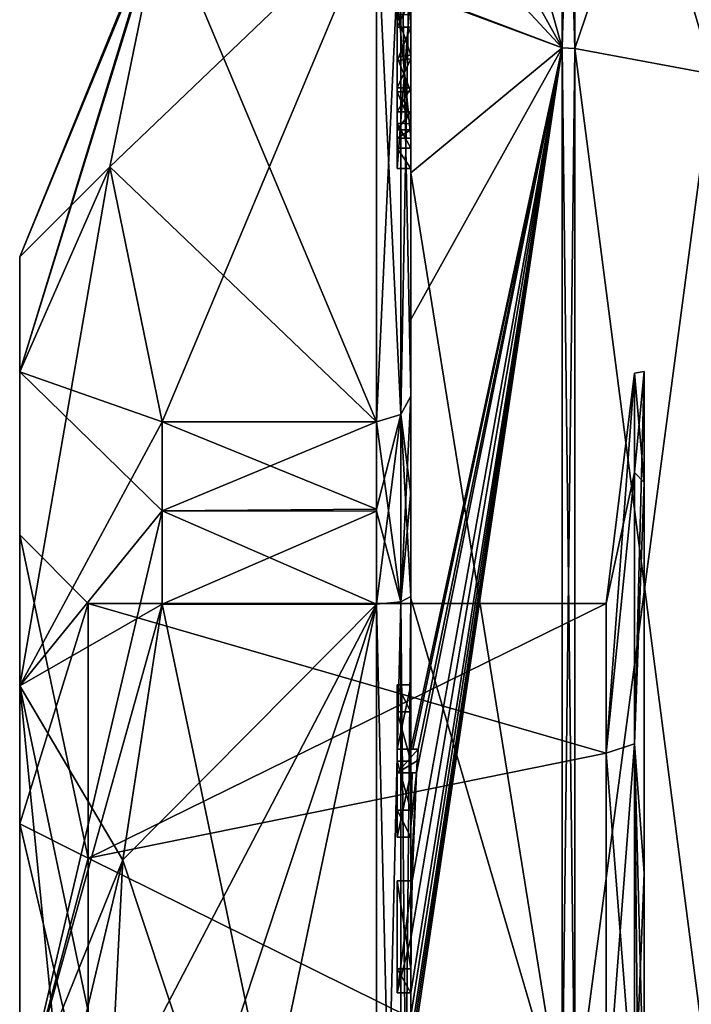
# Model space of a CAD drawing. Extents: x -23 to 700, y -2000 to 0.
# Tile 11 of 196: x -10 to 0, y -1970 to -1956. Entities that reach past the tile are written whole.
import ezdxf

# ---------------------------------------------------------------- set-up
doc = ezdxf.new("R2010")
doc.units = 0
doc.header["$LTSCALE"] = 65.149826
for name, color, linetype in [('1633', 7, 'CONTINUOUS'), ('1634', 7, 'CONTINUOUS'), ('1637', 7, 'CONTINUOUS'), ('1638', 7, 'CONTINUOUS'), ('1639', 7, 'CONTINUOUS'), ('1640', 7, 'CONTINUOUS'), ('1645', 7, 'CONTINUOUS'), ('1646', 7, 'CONTINUOUS'), ('1647', 7, 'CONTINUOUS'), ('1648', 7, 'CONTINUOUS'), ('1649', 7, 'CONTINUOUS'), ('1653', 7, 'CONTINUOUS'), ('1654', 7, 'CONTINUOUS'), ('1656', 7, 'CONTINUOUS'), ('1657', 7, 'CONTINUOUS'), ('1658', 7, 'CONTINUOUS'), ('1659', 7, 'CONTINUOUS'), ('1660', 7, 'CONTINUOUS'), ('1691', 7, 'CONTINUOUS'), ('1697', 7, 'CONTINUOUS'), ('1698', 7, 'CONTINUOUS'), ('1699', 7, 'CONTINUOUS'), ('1700', 7, 'CONTINUOUS'), ('1710', 7, 'CONTINUOUS'), ('1711', 7, 'CONTINUOUS'), ('1712', 7, 'CONTINUOUS'), ('1713', 7, 'CONTINUOUS'), ('1717', 7, 'CONTINUOUS'), ('1718', 7, 'CONTINUOUS'), ('1719', 7, 'CONTINUOUS'), ('1720', 7, 'CONTINUOUS'), ('1721', 7, 'CONTINUOUS'), ('1724', 7, 'CONTINUOUS'), ('1726', 7, 'CONTINUOUS'), ('1727', 7, 'CONTINUOUS'), ('1728', 7, 'CONTINUOUS'), ('1729', 7, 'CONTINUOUS'), ('1730', 7, 'CONTINUOUS'), ('1759', 7, 'CONTINUOUS'), ('1760', 7, 'CONTINUOUS'), ('1761', 7, 'CONTINUOUS'), ('1762', 7, 'CONTINUOUS'), ('1763', 7, 'CONTINUOUS'), ('1764', 7, 'CONTINUOUS'), ('1765', 7, 'CONTINUOUS'), ('1766', 7, 'CONTINUOUS'), ('1767', 7, 'CONTINUOUS'), ('1768', 7, 'CONTINUOUS'), ('1769', 7, 'CONTINUOUS'), ('1815', 7, 'CONTINUOUS'), ('1816', 7, 'CONTINUOUS'), ('1820', 7, 'CONTINUOUS'), ('1822', 7, 'CONTINUOUS')]:
    doc.layers.add(name, color=color, linetype=linetype)

msp = doc.modelspace()

# ---------------------------------------------------------------- linework, layer by layer
at = {"layer": '1633', "linetype": 'CONTINUOUS'}
for points in [[(-10.1, -1963.55, 33), (-10.1, -1967.763, 40.311), (-10.1, -1959.5, 33), (-10.1, -1963.55, 33)], [(-10.1, -1961.175, 26.751), (-10.1, -1963.55, 33), (-10.1, -1959.5, 33), (-10.1, -1961.175, 26.751)], [(-10.1, -1959.5, 33), (-10.1, -1967.763, 40.311), (-10.1, -1961.175, 39.249), (-10.1, -1959.5, 33)], [(-10.1, -1967.764, 25.689), (-10.1, -1963.55, 33), (-10.1, -1961.175, 26.751), (-10.1, -1967.764, 25.689)], [(-10.1, -1965.751, 22.175), (-10.1, -1967.764, 25.689), (-10.1, -1961.175, 26.751), (-10.1, -1965.751, 22.175)], [(-10.1, -1967.763, 40.311), (-10.1, -1971.999, 41.45), (-10.1, -1961.175, 39.249), (-10.1, -1967.763, 40.311)], [(-10.1, -1961.175, 39.249), (-10.1, -1971.999, 41.45), (-10.1, -1978.249, 43.825), (-10.1, -1961.175, 39.249)], [(-10.1, -1965.751, 43.825), (-10.1, -1961.175, 39.249), (-10.1, -1978.249, 43.825), (-10.1, -1965.751, 43.825)], [(-10.1, -1972.001, 24.55), (-10.1, -1967.764, 25.689), (-10.1, -1965.751, 22.175), (-10.1, -1972.001, 24.55)], [(-10.1, -1972.001, 24.55), (-10.1, -1965.751, 22.175), (-10.1, -1982.825, 26.751), (-10.1, -1972.001, 24.55)], [(-10.1, -1965.751, 22.175), (-10.1, -1972, 20.5), (-10.1, -1978.249, 22.175), (-10.1, -1965.751, 22.175)], [(-10.1, -1982.825, 26.751), (-10.1, -1965.751, 22.175), (-10.1, -1978.249, 22.175), (-10.1, -1982.825, 26.751)], [(-10.1, -1972, 45.5), (-10.1, -1965.751, 43.825), (-10.1, -1978.249, 43.825), (-10.1, -1972, 45.5)]]:
    msp.add_3dface(points, dxfattribs=at)
at = {"layer": '1634', "linetype": 'CONTINUOUS'}
for points in [[(-8.023, -1964.56, 17.05), (-4.9, -1979.44, 17.05), (-8.598, -1968.292, 17.05), (-8.023, -1964.56, 17.05)], [(-4.9, -1964.56, 17.05), (-4.9, -1979.44, 17.05), (-8.023, -1964.56, 17.05), (-4.9, -1964.56, 17.05)], [(-8.598, -1968.292, 17.05), (-4.9, -1979.44, 17.05), (-8.786, -1972, 17.05), (-8.598, -1968.292, 17.05)]]:
    msp.add_3dface(points, dxfattribs=at)
at = {"layer": '1637', "linetype": 'CONTINUOUS'}
for points in [[(-8.598, -1975.708, 48.95), (-4.9, -1964.56, 48.95), (-8.786, -1972, 48.95), (-8.598, -1975.708, 48.95)], [(-8.786, -1972, 48.95), (-4.9, -1964.56, 48.95), (-8.598, -1968.29, 48.95), (-8.786, -1972, 48.95)], [(-8.023, -1979.44, 48.95), (-4.9, -1964.56, 48.95), (-8.598, -1975.708, 48.95), (-8.023, -1979.44, 48.95)], [(-8.598, -1968.29, 48.95), (-4.9, -1964.56, 48.95), (-8.023, -1964.56, 48.95), (-8.598, -1968.29, 48.95)], [(-4.9, -1979.44, 48.95), (-4.9, -1964.56, 48.95), (-8.023, -1979.44, 48.95), (-4.9, -1979.44, 48.95)]]:
    msp.add_3dface(points, dxfattribs=at)
at = {"layer": '1638', "linetype": 'CONTINUOUS'}
for points in [[(-8.023, -1961.907, 47.418), (-4.9, -1954.467, 34.532), (-8.786, -1958.187, 40.975), (-8.023, -1961.907, 47.418)], [(-8.786, -1958.187, 40.975), (-4.9, -1954.467, 34.532), (-8.023, -1954.467, 34.532), (-8.786, -1958.187, 40.975)], [(-4.9, -1961.907, 47.418), (-4.9, -1954.467, 34.532), (-8.023, -1961.907, 47.418), (-4.9, -1961.907, 47.418)]]:
    msp.add_3dface(points, dxfattribs=at)
at = {"layer": '1639', "linetype": 'CONTINUOUS'}
for points in [[(-8.023, -1954.467, 31.468), (-4.9, -1961.907, 18.582), (-8.786, -1958.187, 25.025), (-8.023, -1954.467, 31.468)], [(-4.9, -1954.467, 31.468), (-4.9, -1961.907, 18.582), (-8.023, -1954.467, 31.468), (-4.9, -1954.467, 31.468)], [(-8.786, -1958.187, 25.025), (-4.9, -1961.907, 18.582), (-8.023, -1961.907, 18.582), (-8.786, -1958.187, 25.025)]]:
    msp.add_3dface(points, dxfattribs=at)
at = {"layer": '1640', "linetype": 'CONTINUOUS'}
for points in [[(-4.4, -1957.915, 41.604), (-4.4, -1957.561, 41.194), (-4.4, -1953.979, 34.686), (-4.4, -1957.915, 41.604)], [(-4.4, -1961.529, 47.764), (-4.4, -1957.915, 41.604), (-4.4, -1953.979, 34.686), (-4.4, -1961.529, 47.764)], [(-4.4, -1954.08, 25.31), (-4.4, -1958.278, 19.145), (-4.4, -1953.979, 31.314), (-4.4, -1954.08, 25.31)], [(-4.4, -1953.979, 31.314), (-4.4, -1958.278, 19.145), (-4.4, -1961.529, 18.236), (-4.4, -1953.979, 31.314)], [(-4.4, -1956.563, 40.993), (-4.4, -1955.966, 41.23), (-4.4, -1953.979, 34.686), (-4.4, -1956.563, 40.993)], [(-4.4, -1957.095, 40.988), (-4.4, -1956.563, 40.993), (-4.4, -1953.979, 34.686), (-4.4, -1957.095, 40.988)], [(-4.4, -1957.561, 41.194), (-4.4, -1957.095, 40.988), (-4.4, -1953.979, 34.686), (-4.4, -1957.561, 41.194)], [(-4.4, -1955.635, 43.603), (-4.4, -1958.211, 42.116), (-4.4, -1960.414, 48.685), (-4.4, -1955.635, 43.603)], [(-4.4, -1957.773, 41.966), (-4.4, -1955.701, 43.162), (-4.4, -1957.65, 41.752), (-4.4, -1957.773, 41.966)], [(-4.4, -1957.65, 41.752), (-4.4, -1955.701, 43.162), (-4.4, -1957.385, 41.46), (-4.4, -1957.65, 41.752)], [(-4.4, -1957.385, 41.46), (-4.4, -1955.701, 43.162), (-4.4, -1957.035, 41.329), (-4.4, -1957.385, 41.46)], [(-4.4, -1957.035, 41.329), (-4.4, -1955.701, 43.162), (-4.4, -1956.616, 41.356), (-4.4, -1957.035, 41.329)], [(-4.4, -1956.616, 41.356), (-4.4, -1955.701, 43.162), (-4.4, -1956.151, 41.55), (-4.4, -1956.616, 41.356)], [(-4.4, -1956.151, 41.55), (-4.4, -1955.701, 43.162), (-4.4, -1955.747, 41.855), (-4.4, -1956.151, 41.55)], [(-4.4, -1958.211, 42.116), (-4.4, -1957.915, 41.604), (-4.4, -1961.529, 47.764), (-4.4, -1958.211, 42.116)], [(-4.4, -1960.414, 48.685), (-4.4, -1958.211, 42.116), (-4.4, -1961.529, 47.764), (-4.4, -1960.414, 48.685)], [(-4.4, -1958.278, 19.145), (-4.4, -1964.48, 15.008), (-4.4, -1961.529, 18.236), (-4.4, -1958.278, 19.145)], [(-4.4, -1966.674, 51.759), (-4.4, -1960.414, 48.685), (-4.4, -1966.674, 51.216), (-4.4, -1966.674, 51.759)], [(-4.4, -1966.674, 51.216), (-4.4, -1960.414, 48.685), (-4.4, -1964.45, 49.45), (-4.4, -1966.674, 51.216)], [(-4.4, -1964.45, 49.45), (-4.4, -1960.414, 48.685), (-4.4, -1962.961, 48.681), (-4.4, -1964.45, 49.45)], [(-4.4, -1962.961, 48.681), (-4.4, -1960.414, 48.685), (-4.4, -1961.529, 47.764), (-4.4, -1962.961, 48.681)], [(-4.4, -1961.529, 18.236), (-4.4, -1964.48, 15.008), (-4.4, -1962.921, 17.342), (-4.4, -1961.529, 18.236)], [(-4.4, -1962.921, 17.342), (-4.4, -1964.48, 15.008), (-4.4, -1964.45, 16.55), (-4.4, -1962.921, 17.342)], [(-4.4, -1965.736, 49.5), (-4.4, -1966.674, 51.216), (-4.4, -1964.45, 49.45), (-4.4, -1965.736, 49.5)], [(-4.4, -1979.55, 49.45), (-4.4, -1965.736, 49.5), (-4.4, -1964.45, 49.45), (-4.4, -1979.55, 49.45)], [(-4.4, -1970.85, 16.5), (-4.4, -1973.051, 16.5), (-4.4, -1964.45, 16.55), (-4.4, -1970.85, 16.5)], [(-4.4, -1964.45, 16.55), (-4.4, -1973.051, 16.5), (-4.4, -1979.55, 16.55), (-4.4, -1964.45, 16.55)], [(-4.4, -1970.85, 16.217), (-4.4, -1970.85, 16.5), (-4.4, -1964.45, 16.55), (-4.4, -1970.85, 16.217)], [(-4.4, -1964.48, 15.008), (-4.4, -1970.85, 16.217), (-4.4, -1964.45, 16.55), (-4.4, -1964.48, 15.008)], [(-4.4, -1971.779, 13.501), (-4.4, -1970.85, 16.217), (-4.4, -1964.48, 15.008), (-4.4, -1971.779, 13.501)], [(-4.4, -1966.13, 49.5), (-4.4, -1965.736, 49.5), (-4.4, -1979.55, 49.45), (-4.4, -1966.13, 49.5)], [(-4.4, -1966.848, 50.85), (-4.4, -1966.13, 49.5), (-4.4, -1967.565, 49.5), (-4.4, -1966.848, 50.85)], [(-4.4, -1967.565, 49.5), (-4.4, -1966.13, 49.5), (-4.4, -1979.55, 49.45), (-4.4, -1967.565, 49.5)], [(-4.4, -1967.021, 51.216), (-4.4, -1967.958, 49.5), (-4.4, -1967.021, 51.854), (-4.4, -1967.021, 51.216)], [(-4.4, -1967.021, 51.854), (-4.4, -1967.958, 49.5), (-4.4, -1967.804, 52.043), (-4.4, -1967.021, 51.854)], [(-4.4, -1967.958, 49.5), (-4.4, -1967.565, 49.5), (-4.4, -1979.55, 49.45), (-4.4, -1967.958, 49.5)], [(-4.4, -1967.804, 52.043), (-4.4, -1967.958, 49.5), (-4.4, -1968.587, 52.196), (-4.4, -1967.804, 52.043)], [(-4.4, -1968.587, 52.196), (-4.4, -1967.958, 49.5), (-4.4, -1969.878, 49.5), (-4.4, -1968.587, 52.196)], [(-4.4, -1969.878, 49.5), (-4.4, -1967.958, 49.5), (-4.4, -1979.55, 49.45), (-4.4, -1969.878, 49.5)], [(-4.4, -1969.878, 52.196), (-4.4, -1968.587, 52.196), (-4.4, -1969.878, 49.5), (-4.4, -1969.878, 52.196)], [(-4.4, -1970.227, 49.5), (-4.4, -1969.878, 49.5), (-4.4, -1979.55, 49.45), (-4.4, -1970.227, 49.5)], [(-4.4, -1970.227, 52.419), (-4.4, -1970.227, 49.5), (-4.4, -1971.864, 49.5), (-4.4, -1970.227, 52.419)], [(-4.4, -1971.864, 49.5), (-4.4, -1970.227, 49.5), (-4.4, -1979.55, 49.45), (-4.4, -1971.864, 49.5)], [(-4.4, -1970.56, 52.447), (-4.4, -1970.227, 52.419), (-4.4, -1971.864, 49.5), (-4.4, -1970.56, 52.447)]]:
    msp.add_3dface(points, dxfattribs=at)
at = {"layer": '1645', "linetype": 'CONTINUOUS'}
for points in [[(-2.195, -1950.017, 33), (-2.195, -1956.456, 17.456), (-3.769, -1950.84, 33), (-2.195, -1950.017, 33)], [(-2.195, -1956.456, 17.456), (-4.4, -1952.5, 33), (-3.769, -1950.84, 33), (-2.195, -1956.456, 17.456)], [(-4.4, -1954.08, 25.31), (-4.4, -1952.5, 33), (-2.195, -1956.456, 17.456), (-4.4, -1954.08, 25.31)], [(-4.4, -1958.278, 19.145), (-4.4, -1954.08, 25.31), (-2.195, -1956.456, 17.456), (-4.4, -1958.278, 19.145)], [(-2.195, -1972, 11.017), (-4.4, -1958.278, 19.145), (-2.195, -1956.456, 17.456), (-2.195, -1972, 11.017)], [(-4.4, -1964.48, 15.008), (-4.4, -1958.278, 19.145), (-2.195, -1972, 11.017), (-4.4, -1964.48, 15.008)], [(-4.4, -1971.779, 13.501), (-4.4, -1964.48, 15.008), (-2.195, -1972, 11.017), (-4.4, -1971.779, 13.501)]]:
    msp.add_3dface(points, dxfattribs=at)
at = {"layer": '1646', "linetype": 'CONTINUOUS'}
for points in [[(-2.195, -1956.456, 48.544), (-2.195, -1950.017, 33), (-4.4, -1955.613, 43.616), (-2.195, -1956.456, 48.544)], [(-4.4, -1955.624, 43.61), (-2.195, -1956.456, 48.544), (-4.4, -1955.613, 43.616), (-4.4, -1955.624, 43.61)], [(-4.4, -1955.635, 43.603), (-2.195, -1956.456, 48.544), (-4.4, -1955.624, 43.61), (-4.4, -1955.635, 43.603)], [(-4.4, -1955.635, 43.603), (-4.4, -1960.414, 48.685), (-2.195, -1956.456, 48.544), (-4.4, -1955.635, 43.603)], [(-4.4, -1960.414, 48.685), (-4.4, -1966.674, 51.759), (-2.195, -1956.456, 48.544), (-4.4, -1960.414, 48.685)], [(-2.195, -1956.456, 48.544), (-4.4, -1966.674, 51.759), (-4.374, -1966.674, 52.134), (-2.195, -1956.456, 48.544)], [(-2.195, -1956.456, 48.544), (-4.4, -1970.56, 52.447), (-4.4, -1970.884, 52.5), (-2.195, -1956.456, 48.544)], [(-4.4, -1970.56, 52.447), (-2.195, -1956.456, 48.544), (-4.399, -1970.227, 52.5), (-4.4, -1970.56, 52.447)], [(-2.195, -1972, 54.983), (-2.195, -1956.456, 48.544), (-4.4, -1971.249, 52.5), (-2.195, -1972, 54.983)], [(-4.4, -1971.249, 52.5), (-2.195, -1956.456, 48.544), (-4.4, -1971.067, 52.5), (-4.4, -1971.249, 52.5)], [(-4.4, -1971.067, 52.5), (-2.195, -1956.456, 48.544), (-4.4, -1970.884, 52.5), (-4.4, -1971.067, 52.5)], [(-4.399, -1970.227, 52.5), (-2.195, -1956.456, 48.544), (-4.394, -1969.404, 52.5), (-4.399, -1970.227, 52.5)], [(-4.394, -1969.404, 52.5), (-2.195, -1956.456, 48.544), (-4.383, -1968.594, 52.5), (-4.394, -1969.404, 52.5)], [(-4.383, -1968.594, 52.5), (-2.195, -1956.456, 48.544), (-4.32, -1967.021, 52.5), (-4.383, -1968.594, 52.5)], [(-4.296, -1966.674, 52.5), (-2.195, -1956.456, 48.544), (-4.374, -1966.674, 52.134), (-4.296, -1966.674, 52.5)], [(-4.32, -1967.021, 52.5), (-2.195, -1956.456, 48.544), (-4.296, -1966.674, 52.5), (-4.32, -1967.021, 52.5)], [(-4.309, -1966.846, 52.5), (-4.32, -1967.021, 52.5), (-4.296, -1966.674, 52.5), (-4.309, -1966.846, 52.5)], [(-4.4, -1967.021, 51.854), (-4.4, -1967.804, 52.043), (-4.38, -1967.021, 52.18), (-4.4, -1967.021, 51.854)], [(-4.4, -1967.804, 52.043), (-4.4, -1968.587, 52.196), (-4.32, -1967.021, 52.5), (-4.4, -1967.804, 52.043)], [(-4.38, -1967.021, 52.18), (-4.4, -1967.804, 52.043), (-4.32, -1967.021, 52.5), (-4.38, -1967.021, 52.18)], [(-4.4, -1968.587, 52.196), (-4.396, -1968.594, 52.349), (-4.32, -1967.021, 52.5), (-4.4, -1968.587, 52.196)], [(-4.396, -1968.594, 52.349), (-4.383, -1968.594, 52.5), (-4.32, -1967.021, 52.5), (-4.396, -1968.594, 52.349)], [(-4.4, -1970.227, 52.419), (-4.4, -1970.56, 52.447), (-4.4, -1970.227, 52.46), (-4.4, -1970.227, 52.419)], [(-4.4, -1970.227, 52.46), (-4.4, -1970.56, 52.447), (-4.399, -1970.227, 52.5), (-4.4, -1970.227, 52.46)]]:
    msp.add_3dface(points, dxfattribs=at)
at = {"layer": '1647', "linetype": 'CONTINUOUS'}
for points in [[(-2.009, -1956.465, 48.535), (0, -1950.556, 33), (-2.009, -1950.03, 33), (-2.009, -1956.465, 48.535)], [(0, -1956.837, 48.164), (0, -1950.556, 33), (-2.009, -1956.465, 48.535), (0, -1956.837, 48.164)], [(-2.009, -1972, 54.97), (0, -1956.837, 48.164), (-2.009, -1956.465, 48.535), (-2.009, -1972, 54.97)], [(0, -1972, 54.444), (0, -1956.837, 48.164), (-2.009, -1972, 54.97), (0, -1972, 54.444)]]:
    msp.add_3dface(points, dxfattribs=at)
at = {"layer": '1648', "linetype": 'CONTINUOUS'}
for points in [[(0, -1950.556, 33), (0, -1956.837, 17.836), (-2.009, -1950.03, 33), (0, -1950.556, 33)], [(-2.009, -1950.03, 33), (0, -1956.837, 17.836), (-2.009, -1956.465, 17.465), (-2.009, -1950.03, 33)], [(0, -1956.837, 17.836), (0, -1972, 11.556), (-2.009, -1956.465, 17.465), (0, -1956.837, 17.836)], [(-2.009, -1956.465, 17.465), (0, -1972, 11.556), (-2.009, -1972, 11.03), (-2.009, -1956.465, 17.465)]]:
    msp.add_3dface(points, dxfattribs=at)
at = {"layer": '1649', "linetype": 'CONTINUOUS'}
for points in [[(-1.556, -1964.55, 33), (-1.556, -1966.732, 27.732), (-1.144, -1961.195, 33), (-1.556, -1964.55, 33)], [(-1.144, -1962.643, 38.402), (-1.556, -1964.55, 33), (-1.144, -1961.195, 33), (-1.144, -1962.643, 38.402)], [(-1.144, -1961.195, 33), (-1.556, -1966.732, 27.732), (-1.144, -1962.643, 27.598), (-1.144, -1961.195, 33)], [(-1.556, -1966.732, 38.268), (-1.556, -1964.55, 33), (-1.144, -1962.643, 38.402), (-1.556, -1966.732, 38.268)], [(-1.144, -1962.643, 27.598), (-1.556, -1966.732, 27.732), (-1.144, -1966.598, 23.643), (-1.144, -1962.643, 27.598)], [(-1.144, -1966.598, 42.357), (-1.556, -1966.732, 38.268), (-1.144, -1962.643, 38.402), (-1.144, -1966.598, 42.357)], [(-1.556, -1966.732, 27.732), (-1.556, -1972, 25.55), (-1.144, -1966.598, 23.643), (-1.556, -1966.732, 27.732)], [(-1.556, -1972, 25.55), (-1.144, -1972, 22.195), (-1.144, -1966.598, 23.643), (-1.556, -1972, 25.55)], [(-1.144, -1972, 43.805), (-1.556, -1966.732, 38.268), (-1.144, -1966.598, 42.357), (-1.144, -1972, 43.805)], [(-1.556, -1972, 40.45), (-1.556, -1966.732, 38.268), (-1.144, -1972, 43.805), (-1.556, -1972, 40.45)]]:
    msp.add_3dface(points, dxfattribs=at)
at = {"layer": '1653', "linetype": 'CONTINUOUS'}
for points in [[(-2.009, -1956.465, 17.465), (-2.195, -1950.017, 33), (-2.102, -1950.015, 33), (-2.009, -1956.465, 17.465)], [(-2.195, -1956.456, 17.456), (-2.195, -1950.017, 33), (-2.009, -1956.465, 17.465), (-2.195, -1956.456, 17.456)], [(-2.009, -1950.03, 33), (-2.009, -1956.465, 17.465), (-2.102, -1950.015, 33), (-2.009, -1950.03, 33)], [(-2.195, -1972, 11.017), (-2.195, -1956.456, 17.456), (-2.009, -1972, 11.03), (-2.195, -1972, 11.017)], [(-2.195, -1956.456, 17.456), (-2.009, -1956.465, 17.465), (-2.009, -1972, 11.03), (-2.195, -1956.456, 17.456)]]:
    msp.add_3dface(points, dxfattribs=at)
at = {"layer": '1654', "linetype": 'CONTINUOUS'}
for points in [[(-2.195, -1950.017, 33), (-2.195, -1956.456, 48.544), (-2.102, -1950.015, 33), (-2.195, -1950.017, 33)], [(-2.195, -1956.456, 48.544), (-2.009, -1950.03, 33), (-2.102, -1950.015, 33), (-2.195, -1956.456, 48.544)], [(-2.195, -1956.456, 48.544), (-2.009, -1956.465, 48.535), (-2.009, -1950.03, 33), (-2.195, -1956.456, 48.544)], [(-2.195, -1956.456, 48.544), (-2.195, -1972, 54.983), (-2.009, -1956.465, 48.535), (-2.195, -1956.456, 48.544)], [(-2.195, -1972, 54.983), (-2.009, -1972, 54.97), (-2.009, -1956.465, 48.535), (-2.195, -1972, 54.983)]]:
    msp.add_3dface(points, dxfattribs=at)
at = {"layer": '1656', "linetype": 'CONTINUOUS'}
for points in [[(-10.1, -1959.5, 33), (-10.1, -1961.175, 39.249), (-8.023, -1954.4, 33), (-10.1, -1959.5, 33)], [(-8.023, -1954.467, 31.468), (-10.1, -1959.5, 33), (-8.023, -1954.4, 33), (-8.023, -1954.467, 31.468)], [(-10.1, -1961.175, 39.249), (-8.023, -1954.467, 34.532), (-8.023, -1954.4, 33), (-10.1, -1961.175, 39.249)], [(-10.1, -1959.5, 33), (-8.023, -1954.467, 31.468), (-8.786, -1958.187, 25.025), (-10.1, -1959.5, 33)], [(-10.1, -1961.175, 39.249), (-8.786, -1958.187, 40.975), (-8.023, -1954.467, 34.532), (-10.1, -1961.175, 39.249)], [(-10.1, -1961.175, 26.751), (-10.1, -1959.5, 33), (-8.786, -1958.187, 25.025), (-10.1, -1961.175, 26.751)], [(-10.1, -1961.175, 26.751), (-8.786, -1958.187, 25.025), (-8.023, -1961.907, 18.582), (-10.1, -1961.175, 26.751)], [(-10.1, -1961.175, 39.249), (-10.1, -1965.751, 43.825), (-8.786, -1958.187, 40.975), (-10.1, -1961.175, 39.249)], [(-10.1, -1965.751, 43.825), (-8.023, -1961.907, 47.418), (-8.786, -1958.187, 40.975), (-10.1, -1965.751, 43.825)], [(-10.1, -1965.751, 22.175), (-10.1, -1961.175, 26.751), (-8.023, -1963.2, 17.758), (-10.1, -1965.751, 22.175)], [(-10.1, -1961.175, 26.751), (-8.023, -1961.907, 18.582), (-8.023, -1963.2, 17.758), (-10.1, -1961.175, 26.751)], [(-8.023, -1961.907, 47.418), (-10.1, -1965.751, 43.825), (-8.023, -1963.2, 48.242), (-8.023, -1961.907, 47.418)], [(-8.023, -1964.56, 17.05), (-10.1, -1965.751, 22.175), (-8.023, -1963.2, 17.758), (-8.023, -1964.56, 17.05)], [(-10.1, -1965.751, 43.825), (-10.1, -1972, 45.5), (-8.023, -1963.2, 48.242), (-10.1, -1965.751, 43.825)], [(-10.1, -1972, 45.5), (-8.023, -1964.56, 48.95), (-8.023, -1963.2, 48.242), (-10.1, -1972, 45.5)], [(-10.1, -1965.751, 22.175), (-8.023, -1964.56, 17.05), (-8.598, -1968.292, 17.05), (-10.1, -1965.751, 22.175)], [(-10.1, -1972, 45.5), (-8.598, -1968.29, 48.95), (-8.023, -1964.56, 48.95), (-10.1, -1972, 45.5)], [(-10.1, -1972, 20.5), (-10.1, -1965.751, 22.175), (-9.483, -1972, 18.76), (-10.1, -1972, 20.5)], [(-10.1, -1965.751, 22.175), (-8.598, -1968.292, 17.05), (-8.786, -1972, 17.05), (-10.1, -1965.751, 22.175)], [(-10.1, -1965.751, 22.175), (-8.786, -1972, 17.05), (-9.483, -1972, 18.76), (-10.1, -1965.751, 22.175)], [(-8.598, -1968.29, 48.95), (-10.1, -1972, 45.5), (-9.483, -1972, 47.24), (-8.598, -1968.29, 48.95)], [(-8.786, -1972, 48.95), (-8.598, -1968.29, 48.95), (-9.483, -1972, 47.24), (-8.786, -1972, 48.95)]]:
    msp.add_3dface(points, dxfattribs=at)
at = {"layer": '1657', "linetype": 'CONTINUOUS'}
for points in [[(-9.1, -1964.55, 33), (-9.1, -1968.266, 26.553), (-1.556, -1964.55, 33), (-9.1, -1964.55, 33)], [(-1.556, -1964.55, 33), (-9.1, -1968.266, 26.553), (-1.556, -1966.732, 27.732), (-1.556, -1964.55, 33)], [(-9.1, -1968.266, 26.553), (-1.556, -1972, 25.55), (-1.556, -1966.732, 27.732), (-9.1, -1968.266, 26.553)], [(-9.1, -1972.001, 25.55), (-1.556, -1972, 25.55), (-9.1, -1968.266, 26.553), (-9.1, -1972.001, 25.55)]]:
    msp.add_3dface(points, dxfattribs=at)
at = {"layer": '1658', "linetype": 'CONTINUOUS'}
for points in [[(-9.1, -1964.55, 33), (-1.556, -1964.55, 33), (-1.556, -1966.732, 38.268), (-9.1, -1964.55, 33)], [(-9.1, -1968.265, 39.446), (-9.1, -1964.55, 33), (-1.556, -1966.732, 38.268), (-9.1, -1968.265, 39.446)], [(-1.556, -1972, 40.45), (-9.1, -1968.265, 39.446), (-1.556, -1966.732, 38.268), (-1.556, -1972, 40.45)], [(-9.1, -1971.999, 40.45), (-9.1, -1968.265, 39.446), (-1.556, -1972, 40.45), (-9.1, -1971.999, 40.45)]]:
    msp.add_3dface(points, dxfattribs=at)
at = {"layer": '1659', "linetype": 'CONTINUOUS'}
for points in [[(-10.1, -1963.55, 33), (-10.1, -1967.764, 25.689), (-9.1, -1964.55, 33), (-10.1, -1963.55, 33)], [(-10.1, -1967.764, 25.689), (-9.1, -1968.266, 26.553), (-9.1, -1964.55, 33), (-10.1, -1967.764, 25.689)], [(-10.1, -1967.764, 25.689), (-10.1, -1972.001, 24.55), (-9.1, -1968.266, 26.553), (-10.1, -1967.764, 25.689)], [(-10.1, -1972.001, 24.55), (-9.1, -1972.001, 25.55), (-9.1, -1968.266, 26.553), (-10.1, -1972.001, 24.55)]]:
    msp.add_3dface(points, dxfattribs=at)
at = {"layer": '1660', "linetype": 'CONTINUOUS'}
for points in [[(-10.1, -1967.763, 40.311), (-10.1, -1963.55, 33), (-9.1, -1968.265, 39.446), (-10.1, -1967.763, 40.311)], [(-10.1, -1963.55, 33), (-9.1, -1964.55, 33), (-9.1, -1968.265, 39.446), (-10.1, -1963.55, 33)], [(-10.1, -1971.999, 41.45), (-10.1, -1967.763, 40.311), (-9.1, -1971.999, 40.45), (-10.1, -1971.999, 41.45)], [(-10.1, -1967.763, 40.311), (-9.1, -1968.265, 39.446), (-9.1, -1971.999, 40.45), (-10.1, -1967.763, 40.311)]]:
    msp.add_3dface(points, dxfattribs=at)
at = {"layer": '1691', "linetype": 'CONTINUOUS'}
for points in [[(-4.6, -1965.736, 49.5), (-4.6, -1966.13, 49.5), (-4.6, -1966.674, 51.216), (-4.6, -1965.736, 49.5)], [(-4.6, -1966.674, 51.216), (-4.6, -1966.13, 49.5), (-4.6, -1966.848, 50.85), (-4.6, -1966.674, 51.216)], [(-4.6, -1966.674, 52.5), (-4.6, -1966.674, 51.216), (-4.6, -1966.848, 50.85), (-4.6, -1966.674, 52.5)], [(-4.6, -1967.021, 52.5), (-4.6, -1966.674, 52.5), (-4.6, -1967.021, 51.216), (-4.6, -1967.021, 52.5)], [(-4.6, -1967.021, 51.216), (-4.6, -1966.674, 52.5), (-4.6, -1966.848, 50.85), (-4.6, -1967.021, 51.216)], [(-4.6, -1967.565, 49.5), (-4.6, -1967.021, 51.216), (-4.6, -1966.848, 50.85), (-4.6, -1967.565, 49.5)], [(-4.6, -1967.958, 49.5), (-4.6, -1967.021, 51.216), (-4.6, -1967.565, 49.5), (-4.6, -1967.958, 49.5)], [(-4.6, -1968.594, 52.5), (-4.6, -1968.594, 52.196), (-4.6, -1969.878, 52.196), (-4.6, -1968.594, 52.5)], [(-4.6, -1970.227, 52.5), (-4.6, -1968.594, 52.5), (-4.6, -1969.878, 52.196), (-4.6, -1970.227, 52.5)], [(-4.6, -1970.227, 49.5), (-4.6, -1970.227, 52.5), (-4.6, -1969.878, 52.196), (-4.6, -1970.227, 49.5)], [(-4.6, -1969.878, 49.5), (-4.6, -1970.227, 49.5), (-4.6, -1969.878, 52.196), (-4.6, -1969.878, 49.5)]]:
    msp.add_3dface(points, dxfattribs=at)
at = {"layer": '1697', "linetype": 'CONTINUOUS'}
for points in [[(-4.4, -1968.587, 52.196), (-4.4, -1969.878, 52.196), (-4.6, -1968.594, 52.196), (-4.4, -1968.587, 52.196)], [(-4.6, -1968.594, 52.196), (-4.4, -1969.878, 52.196), (-4.6, -1969.878, 52.196), (-4.6, -1968.594, 52.196)]]:
    msp.add_3dface(points, dxfattribs=at)
at = {"layer": '1698', "linetype": 'CONTINUOUS'}
for points in [[(-4.396, -1968.594, 52.349), (-4.4, -1968.587, 52.196), (-4.6, -1968.594, 52.5), (-4.396, -1968.594, 52.349)], [(-4.4, -1968.587, 52.196), (-4.6, -1968.594, 52.196), (-4.6, -1968.594, 52.5), (-4.4, -1968.587, 52.196)], [(-4.383, -1968.594, 52.5), (-4.396, -1968.594, 52.349), (-4.6, -1968.594, 52.5), (-4.383, -1968.594, 52.5)]]:
    msp.add_3dface(points, dxfattribs=at)
at = {"layer": '1699', "linetype": 'CONTINUOUS'}
for points in [[(-4.4, -1966.13, 49.5), (-4.4, -1966.848, 50.85), (-4.6, -1966.13, 49.5), (-4.4, -1966.13, 49.5)], [(-4.6, -1966.13, 49.5), (-4.4, -1966.848, 50.85), (-4.6, -1966.848, 50.85), (-4.6, -1966.13, 49.5)]]:
    msp.add_3dface(points, dxfattribs=at)
at = {"layer": '1700', "linetype": 'CONTINUOUS'}
for points in [[(-4.4, -1965.736, 49.5), (-4.4, -1966.13, 49.5), (-4.6, -1965.736, 49.5), (-4.4, -1965.736, 49.5)], [(-4.4, -1966.13, 49.5), (-4.6, -1966.13, 49.5), (-4.6, -1965.736, 49.5), (-4.4, -1966.13, 49.5)]]:
    msp.add_3dface(points, dxfattribs=at)
at = {"layer": '1710', "linetype": 'CONTINUOUS'}
for points in [[(-4.6, -1958.211, 42.116), (-4.6, -1955.613, 43.616), (-4.6, -1957.773, 41.966), (-4.6, -1958.211, 42.116)], [(-4.6, -1955.613, 43.616), (-4.6, -1955.701, 43.162), (-4.6, -1957.773, 41.966), (-4.6, -1955.613, 43.616)], [(-4.6, -1955.724, 41.879), (-4.6, -1955.966, 41.23), (-4.6, -1956.151, 41.55), (-4.6, -1955.724, 41.879)], [(-4.6, -1955.966, 41.23), (-4.6, -1956.59, 40.986), (-4.6, -1956.151, 41.55), (-4.6, -1955.966, 41.23)], [(-4.6, -1956.151, 41.55), (-4.6, -1956.59, 40.986), (-4.6, -1956.646, 41.348), (-4.6, -1956.151, 41.55)], [(-4.6, -1956.646, 41.348), (-4.6, -1956.59, 40.986), (-4.6, -1957.035, 41.329), (-4.6, -1956.646, 41.348)], [(-4.6, -1956.59, 40.986), (-4.6, -1957.095, 40.988), (-4.6, -1957.035, 41.329), (-4.6, -1956.59, 40.986)], [(-4.6, -1957.035, 41.329), (-4.6, -1957.095, 40.988), (-4.6, -1957.386, 41.46), (-4.6, -1957.035, 41.329)], [(-4.6, -1957.095, 40.988), (-4.6, -1957.553, 41.187), (-4.6, -1957.386, 41.46), (-4.6, -1957.095, 40.988)], [(-4.6, -1957.386, 41.46), (-4.6, -1957.553, 41.187), (-4.6, -1957.65, 41.752), (-4.6, -1957.386, 41.46)], [(-4.6, -1957.553, 41.187), (-4.6, -1957.915, 41.604), (-4.6, -1957.773, 41.966), (-4.6, -1957.553, 41.187)], [(-4.6, -1957.65, 41.752), (-4.6, -1957.553, 41.187), (-4.6, -1957.773, 41.966), (-4.6, -1957.65, 41.752)], [(-4.6, -1957.915, 41.604), (-4.6, -1958.211, 42.116), (-4.6, -1957.773, 41.966), (-4.6, -1957.915, 41.604)]]:
    msp.add_3dface(points, dxfattribs=at)
at = {"layer": '1711', "linetype": 'CONTINUOUS'}
for points in [[(-4.4, -1957.915, 41.604), (-4.4, -1958.211, 42.116), (-4.6, -1957.915, 41.604), (-4.4, -1957.915, 41.604)], [(-4.4, -1958.211, 42.116), (-4.6, -1958.211, 42.116), (-4.6, -1957.915, 41.604), (-4.4, -1958.211, 42.116)]]:
    msp.add_3dface(points, dxfattribs=at)
at = {"layer": '1712', "linetype": 'CONTINUOUS'}
for points in [[(-4.4, -1957.095, 40.988), (-4.4, -1957.561, 41.194), (-4.6, -1957.095, 40.988), (-4.4, -1957.095, 40.988)], [(-4.4, -1957.561, 41.194), (-4.6, -1957.553, 41.187), (-4.6, -1957.095, 40.988), (-4.4, -1957.561, 41.194)], [(-4.4, -1957.561, 41.194), (-4.4, -1957.915, 41.604), (-4.6, -1957.553, 41.187), (-4.4, -1957.561, 41.194)], [(-4.4, -1957.915, 41.604), (-4.6, -1957.915, 41.604), (-4.6, -1957.553, 41.187), (-4.4, -1957.915, 41.604)]]:
    msp.add_3dface(points, dxfattribs=at)
at = {"layer": '1713', "linetype": 'CONTINUOUS'}
for points in [[(-4.4, -1955.966, 41.23), (-4.4, -1956.563, 40.993), (-4.6, -1955.966, 41.23), (-4.4, -1955.966, 41.23)], [(-4.4, -1956.563, 40.993), (-4.6, -1956.59, 40.986), (-4.6, -1955.966, 41.23), (-4.4, -1956.563, 40.993)], [(-4.4, -1956.563, 40.993), (-4.4, -1957.095, 40.988), (-4.6, -1956.59, 40.986), (-4.4, -1956.563, 40.993)], [(-4.4, -1957.095, 40.988), (-4.6, -1957.095, 40.988), (-4.6, -1956.59, 40.986), (-4.4, -1957.095, 40.988)]]:
    msp.add_3dface(points, dxfattribs=at)
at = {"layer": '1717', "linetype": 'CONTINUOUS'}
for points in [[(-4.4, -1955.624, 43.61), (-4.4, -1955.613, 43.616), (-4.6, -1958.211, 42.116), (-4.4, -1955.624, 43.61)], [(-4.4, -1955.613, 43.616), (-4.6, -1955.613, 43.616), (-4.6, -1958.211, 42.116), (-4.4, -1955.613, 43.616)], [(-4.4, -1955.635, 43.603), (-4.4, -1955.624, 43.61), (-4.6, -1958.211, 42.116), (-4.4, -1955.635, 43.603)], [(-4.4, -1958.211, 42.116), (-4.4, -1955.635, 43.603), (-4.6, -1958.211, 42.116), (-4.4, -1958.211, 42.116)]]:
    msp.add_3dface(points, dxfattribs=at)
at = {"layer": '1718', "linetype": 'CONTINUOUS'}
for points in [[(-4.549, -1964.528, 49.094), (-4.9, -1964.56, 48.95), (-4.549, -1979.472, 49.094), (-4.549, -1964.528, 49.094)], [(-4.9, -1964.56, 48.95), (-4.9, -1979.44, 48.95), (-4.549, -1979.472, 49.094), (-4.9, -1964.56, 48.95)], [(-4.4, -1979.55, 49.45), (-4.4, -1964.45, 49.45), (-4.549, -1964.528, 49.094), (-4.4, -1979.55, 49.45)], [(-4.4, -1979.55, 49.45), (-4.549, -1964.528, 49.094), (-4.549, -1979.472, 49.094), (-4.4, -1979.55, 49.45)]]:
    msp.add_3dface(points, dxfattribs=at)
at = {"layer": '1719', "linetype": 'CONTINUOUS'}
for points in [[(-4.4, -1961.529, 47.764), (-4.4, -1953.979, 34.686), (-4.549, -1954.326, 34.576), (-4.4, -1961.529, 47.764)], [(-4.549, -1954.326, 34.576), (-4.9, -1954.467, 34.532), (-4.549, -1961.798, 47.518), (-4.549, -1954.326, 34.576)], [(-4.4, -1961.529, 47.764), (-4.549, -1954.326, 34.576), (-4.549, -1961.798, 47.518), (-4.4, -1961.529, 47.764)], [(-4.9, -1954.467, 34.532), (-4.9, -1961.907, 47.418), (-4.549, -1961.798, 47.518), (-4.9, -1954.467, 34.532)]]:
    msp.add_3dface(points, dxfattribs=at)
at = {"layer": '1720', "linetype": 'CONTINUOUS'}
for points in [[(-4.4, -1953.979, 31.314), (-4.4, -1961.529, 18.236), (-4.549, -1961.798, 18.482), (-4.4, -1953.979, 31.314)], [(-4.4, -1953.979, 31.314), (-4.549, -1961.798, 18.482), (-4.549, -1954.326, 31.424), (-4.4, -1953.979, 31.314)], [(-4.9, -1961.907, 18.582), (-4.9, -1954.467, 31.468), (-4.549, -1954.326, 31.424), (-4.9, -1961.907, 18.582)], [(-4.549, -1961.798, 18.482), (-4.9, -1961.907, 18.582), (-4.549, -1954.326, 31.424), (-4.549, -1961.798, 18.482)]]:
    msp.add_3dface(points, dxfattribs=at)
at = {"layer": '1721', "linetype": 'CONTINUOUS'}
for points in [[(-4.9, -1979.44, 17.05), (-4.9, -1964.56, 17.05), (-4.549, -1964.528, 16.906), (-4.9, -1979.44, 17.05)], [(-4.549, -1979.472, 16.906), (-4.9, -1979.44, 17.05), (-4.549, -1964.528, 16.906), (-4.549, -1979.472, 16.906)], [(-4.4, -1964.45, 16.55), (-4.4, -1979.55, 16.55), (-4.549, -1979.472, 16.906), (-4.4, -1964.45, 16.55)], [(-4.4, -1964.45, 16.55), (-4.549, -1979.472, 16.906), (-4.549, -1964.528, 16.906), (-4.4, -1964.45, 16.55)]]:
    msp.add_3dface(points, dxfattribs=at)
at = {"layer": '1724', "linetype": 'CONTINUOUS'}
for points in [[(-1.144, -1961.195, 33), (-1.144, -1962.643, 27.598), (-1, -1961.17, 29.481), (-1.144, -1961.195, 33)], [(-1, -1962.787, 39.693), (-1.144, -1961.195, 33), (-1, -1961.17, 29.481), (-1, -1962.787, 39.693)], [(-1.144, -1962.643, 27.598), (-1.144, -1966.598, 23.643), (-1, -1961.17, 29.481), (-1.144, -1962.643, 27.598)], [(-1, -1961.17, 29.481), (-1.144, -1966.598, 23.643), (-1, -1968.481, 22.17), (-1, -1961.17, 29.481)], [(-1.144, -1962.643, 38.402), (-1.144, -1961.195, 33), (-1, -1962.787, 39.693), (-1.144, -1962.643, 38.402)], [(-1.144, -1966.598, 42.357), (-1.144, -1962.643, 38.402), (-1, -1962.787, 39.693), (-1.144, -1966.598, 42.357)], [(-1, -1972, 44.388), (-1.144, -1966.598, 42.357), (-1, -1962.787, 39.693), (-1, -1972, 44.388)], [(-1.144, -1966.598, 23.643), (-1.144, -1972, 22.195), (-1, -1968.481, 22.17), (-1.144, -1966.598, 23.643)], [(-1.144, -1972, 43.805), (-1.144, -1966.598, 42.357), (-1.09, -1972, 44.101), (-1.144, -1972, 43.805)], [(-1.144, -1966.598, 42.357), (-1, -1972, 44.388), (-1.09, -1972, 44.101), (-1.144, -1966.598, 42.357)], [(-1, -1968.481, 22.17), (-1.144, -1972, 22.195), (-1, -1978.693, 23.787), (-1, -1968.481, 22.17)]]:
    msp.add_3dface(points, dxfattribs=at)
at = {"layer": '1726', "linetype": 'CONTINUOUS'}
for points in [[(-4.4, -1955.701, 43.162), (-4.4, -1957.773, 41.966), (-4.6, -1955.701, 43.162), (-4.4, -1955.701, 43.162)], [(-4.6, -1955.701, 43.162), (-4.4, -1957.773, 41.966), (-4.6, -1957.773, 41.966), (-4.6, -1955.701, 43.162)]]:
    msp.add_3dface(points, dxfattribs=at)
at = {"layer": '1727', "linetype": 'CONTINUOUS'}
for points in [[(-4.4, -1957.773, 41.966), (-4.4, -1957.65, 41.752), (-4.6, -1957.773, 41.966), (-4.4, -1957.773, 41.966)], [(-4.4, -1957.65, 41.752), (-4.6, -1957.65, 41.752), (-4.6, -1957.773, 41.966), (-4.4, -1957.65, 41.752)]]:
    msp.add_3dface(points, dxfattribs=at)
at = {"layer": '1728', "linetype": 'CONTINUOUS'}
for points in [[(-4.4, -1957.385, 41.46), (-4.4, -1957.035, 41.329), (-4.6, -1957.386, 41.46), (-4.4, -1957.385, 41.46)], [(-4.4, -1957.035, 41.329), (-4.6, -1957.035, 41.329), (-4.6, -1957.386, 41.46), (-4.4, -1957.035, 41.329)], [(-4.4, -1957.65, 41.752), (-4.4, -1957.385, 41.46), (-4.6, -1957.65, 41.752), (-4.4, -1957.65, 41.752)], [(-4.4, -1957.385, 41.46), (-4.6, -1957.386, 41.46), (-4.6, -1957.65, 41.752), (-4.4, -1957.385, 41.46)]]:
    msp.add_3dface(points, dxfattribs=at)
at = {"layer": '1729', "linetype": 'CONTINUOUS'}
for points in [[(-4.4, -1956.616, 41.356), (-4.4, -1956.151, 41.55), (-4.6, -1956.646, 41.348), (-4.4, -1956.616, 41.356)], [(-4.4, -1956.151, 41.55), (-4.6, -1956.151, 41.55), (-4.6, -1956.646, 41.348), (-4.4, -1956.151, 41.55)], [(-4.4, -1957.035, 41.329), (-4.4, -1956.616, 41.356), (-4.6, -1957.035, 41.329), (-4.4, -1957.035, 41.329)], [(-4.4, -1956.616, 41.356), (-4.6, -1956.646, 41.348), (-4.6, -1957.035, 41.329), (-4.4, -1956.616, 41.356)]]:
    msp.add_3dface(points, dxfattribs=at)
at = {"layer": '1730', "linetype": 'CONTINUOUS'}
for points in [[(-4.4, -1955.747, 41.855), (-4.6, -1955.724, 41.879), (-4.6, -1956.151, 41.55), (-4.4, -1955.747, 41.855)], [(-4.4, -1956.151, 41.55), (-4.4, -1955.747, 41.855), (-4.6, -1956.151, 41.55), (-4.4, -1956.151, 41.55)]]:
    msp.add_3dface(points, dxfattribs=at)
at = {"layer": '1759', "linetype": 'CONTINUOUS'}
for points in [[(-4.4, -1969.878, 52.196), (-4.4, -1969.878, 49.5), (-4.6, -1969.878, 52.196), (-4.4, -1969.878, 52.196)], [(-4.4, -1969.878, 49.5), (-4.6, -1969.878, 49.5), (-4.6, -1969.878, 52.196), (-4.4, -1969.878, 49.5)]]:
    msp.add_3dface(points, dxfattribs=at)
at = {"layer": '1760', "linetype": 'CONTINUOUS'}
for points in [[(-4.4, -1969.878, 49.5), (-4.4, -1970.227, 49.5), (-4.6, -1969.878, 49.5), (-4.4, -1969.878, 49.5)], [(-4.4, -1970.227, 49.5), (-4.6, -1970.227, 49.5), (-4.6, -1969.878, 49.5), (-4.4, -1970.227, 49.5)]]:
    msp.add_3dface(points, dxfattribs=at)
at = {"layer": '1761', "linetype": 'CONTINUOUS'}
for points in [[(-4.4, -1970.227, 49.5), (-4.4, -1970.227, 52.419), (-4.6, -1970.227, 49.5), (-4.4, -1970.227, 49.5)], [(-4.4, -1970.227, 52.419), (-4.4, -1970.227, 52.46), (-4.6, -1970.227, 49.5), (-4.4, -1970.227, 52.419)], [(-4.4, -1970.227, 52.46), (-4.399, -1970.227, 52.5), (-4.6, -1970.227, 49.5), (-4.4, -1970.227, 52.46)], [(-4.399, -1970.227, 52.5), (-4.6, -1970.227, 52.5), (-4.6, -1970.227, 49.5), (-4.399, -1970.227, 52.5)]]:
    msp.add_3dface(points, dxfattribs=at)
at = {"layer": '1762', "linetype": 'CONTINUOUS'}
for points in [[(-4.394, -1969.404, 52.5), (-4.383, -1968.594, 52.5), (-4.6, -1970.227, 52.5), (-4.394, -1969.404, 52.5)], [(-4.383, -1968.594, 52.5), (-4.6, -1968.594, 52.5), (-4.6, -1970.227, 52.5), (-4.383, -1968.594, 52.5)], [(-4.399, -1970.227, 52.5), (-4.394, -1969.404, 52.5), (-4.6, -1970.227, 52.5), (-4.399, -1970.227, 52.5)]]:
    msp.add_3dface(points, dxfattribs=at)
at = {"layer": '1763', "linetype": 'CONTINUOUS'}
for points in [[(-4.4, -1966.848, 50.85), (-4.4, -1967.565, 49.5), (-4.6, -1966.848, 50.85), (-4.4, -1966.848, 50.85)], [(-4.4, -1967.565, 49.5), (-4.6, -1967.565, 49.5), (-4.6, -1966.848, 50.85), (-4.4, -1967.565, 49.5)]]:
    msp.add_3dface(points, dxfattribs=at)
at = {"layer": '1764', "linetype": 'CONTINUOUS'}
for points in [[(-4.4, -1967.565, 49.5), (-4.4, -1967.958, 49.5), (-4.6, -1967.565, 49.5), (-4.4, -1967.565, 49.5)], [(-4.4, -1967.958, 49.5), (-4.6, -1967.958, 49.5), (-4.6, -1967.565, 49.5), (-4.4, -1967.958, 49.5)]]:
    msp.add_3dface(points, dxfattribs=at)
at = {"layer": '1765', "linetype": 'CONTINUOUS'}
for points in [[(-4.4, -1967.958, 49.5), (-4.4, -1967.021, 51.216), (-4.6, -1967.958, 49.5), (-4.4, -1967.958, 49.5)], [(-4.4, -1967.021, 51.216), (-4.6, -1967.021, 51.216), (-4.6, -1967.958, 49.5), (-4.4, -1967.021, 51.216)]]:
    msp.add_3dface(points, dxfattribs=at)
at = {"layer": '1766', "linetype": 'CONTINUOUS'}
for points in [[(-4.4, -1967.021, 51.216), (-4.4, -1967.021, 51.854), (-4.6, -1967.021, 51.216), (-4.4, -1967.021, 51.216)], [(-4.4, -1967.021, 51.854), (-4.38, -1967.021, 52.18), (-4.6, -1967.021, 51.216), (-4.4, -1967.021, 51.854)], [(-4.38, -1967.021, 52.18), (-4.32, -1967.021, 52.5), (-4.6, -1967.021, 51.216), (-4.38, -1967.021, 52.18)], [(-4.32, -1967.021, 52.5), (-4.6, -1967.021, 52.5), (-4.6, -1967.021, 51.216), (-4.32, -1967.021, 52.5)]]:
    msp.add_3dface(points, dxfattribs=at)
at = {"layer": '1767', "linetype": 'CONTINUOUS'}
for points in [[(-4.309, -1966.846, 52.5), (-4.296, -1966.674, 52.5), (-4.6, -1967.021, 52.5), (-4.309, -1966.846, 52.5)], [(-4.296, -1966.674, 52.5), (-4.6, -1966.674, 52.5), (-4.6, -1967.021, 52.5), (-4.296, -1966.674, 52.5)], [(-4.32, -1967.021, 52.5), (-4.309, -1966.846, 52.5), (-4.6, -1967.021, 52.5), (-4.32, -1967.021, 52.5)]]:
    msp.add_3dface(points, dxfattribs=at)
at = {"layer": '1768', "linetype": 'CONTINUOUS'}
for points in [[(-4.4, -1966.674, 51.759), (-4.4, -1966.674, 51.216), (-4.6, -1966.674, 52.5), (-4.4, -1966.674, 51.759)], [(-4.374, -1966.674, 52.134), (-4.4, -1966.674, 51.759), (-4.6, -1966.674, 52.5), (-4.374, -1966.674, 52.134)], [(-4.4, -1966.674, 51.216), (-4.6, -1966.674, 51.216), (-4.6, -1966.674, 52.5), (-4.4, -1966.674, 51.216)], [(-4.296, -1966.674, 52.5), (-4.374, -1966.674, 52.134), (-4.6, -1966.674, 52.5), (-4.296, -1966.674, 52.5)]]:
    msp.add_3dface(points, dxfattribs=at)
at = {"layer": '1769', "linetype": 'CONTINUOUS'}
for points in [[(-4.4, -1966.674, 51.216), (-4.4, -1965.736, 49.5), (-4.6, -1966.674, 51.216), (-4.4, -1966.674, 51.216)], [(-4.4, -1965.736, 49.5), (-4.6, -1965.736, 49.5), (-4.6, -1966.674, 51.216), (-4.4, -1965.736, 49.5)]]:
    msp.add_3dface(points, dxfattribs=at)
at = {"layer": '1815', "linetype": 'CONTINUOUS'}
for points in [[(-4.9, -1961.907, 47.418), (-8.023, -1961.907, 47.418), (-8.023, -1963.2, 48.242), (-4.9, -1961.907, 47.418)], [(-4.9, -1961.907, 47.418), (-8.023, -1963.2, 48.242), (-4.9, -1963.209, 48.248), (-4.9, -1961.907, 47.418)], [(-8.023, -1961.907, 18.582), (-4.9, -1961.907, 18.582), (-4.9, -1963.177, 17.771), (-8.023, -1961.907, 18.582)], [(-8.023, -1963.2, 17.758), (-8.023, -1961.907, 18.582), (-4.9, -1963.177, 17.771), (-8.023, -1963.2, 17.758)], [(-4.9, -1964.56, 17.05), (-8.023, -1963.2, 17.758), (-4.9, -1963.177, 17.771), (-4.9, -1964.56, 17.05)], [(-4.9, -1964.56, 17.05), (-8.023, -1964.56, 17.05), (-8.023, -1963.2, 17.758), (-4.9, -1964.56, 17.05)], [(-8.023, -1963.2, 48.242), (-8.023, -1964.56, 48.95), (-4.9, -1963.209, 48.248), (-8.023, -1963.2, 48.242)], [(-8.023, -1964.56, 48.95), (-4.9, -1964.56, 48.95), (-4.9, -1963.209, 48.248), (-8.023, -1964.56, 48.95)]]:
    msp.add_3dface(points, dxfattribs=at)
at = {"layer": '1816', "linetype": 'CONTINUOUS'}
for points in [[(-4.4, -1961.529, 18.236), (-4.4, -1962.921, 17.342), (-4.549, -1964.528, 16.906), (-4.4, -1961.529, 18.236)], [(-4.549, -1961.798, 18.482), (-4.4, -1961.529, 18.236), (-4.549, -1964.528, 16.906), (-4.549, -1961.798, 18.482)], [(-4.9, -1964.56, 17.05), (-4.9, -1963.177, 17.771), (-4.549, -1961.798, 18.482), (-4.9, -1964.56, 17.05)], [(-4.9, -1964.56, 17.05), (-4.549, -1961.798, 18.482), (-4.549, -1964.528, 16.906), (-4.9, -1964.56, 17.05)], [(-4.9, -1963.177, 17.771), (-4.9, -1961.907, 18.582), (-4.549, -1961.798, 18.482), (-4.9, -1963.177, 17.771)], [(-4.4, -1962.921, 17.342), (-4.4, -1964.45, 16.55), (-4.549, -1964.528, 16.906), (-4.4, -1962.921, 17.342)]]:
    msp.add_3dface(points, dxfattribs=at)
at = {"layer": '1820', "linetype": 'CONTINUOUS'}
for points in [[(-4.4, -1962.961, 48.681), (-4.4, -1961.529, 47.764), (-4.549, -1961.798, 47.518), (-4.4, -1962.961, 48.681)], [(-4.549, -1961.798, 47.518), (-4.9, -1961.907, 47.418), (-4.549, -1964.528, 49.094), (-4.549, -1961.798, 47.518)], [(-4.4, -1964.45, 49.45), (-4.4, -1962.961, 48.681), (-4.549, -1961.798, 47.518), (-4.4, -1964.45, 49.45)], [(-4.4, -1964.45, 49.45), (-4.549, -1961.798, 47.518), (-4.549, -1964.528, 49.094), (-4.4, -1964.45, 49.45)], [(-4.9, -1961.907, 47.418), (-4.9, -1963.209, 48.248), (-4.549, -1964.528, 49.094), (-4.9, -1961.907, 47.418)], [(-4.9, -1963.209, 48.248), (-4.9, -1964.56, 48.95), (-4.549, -1964.528, 49.094), (-4.9, -1963.209, 48.248)]]:
    msp.add_3dface(points, dxfattribs=at)
at = {"layer": '1822', "linetype": 'CONTINUOUS'}
for points in [[(-1, -1983.388, 33), (-1, -1962.787, 39.693), (-1, -1961.17, 29.481), (-1, -1983.388, 33)], [(-1, -1983.388, 33), (-1, -1961.17, 29.481), (-1, -1978.693, 23.787), (-1, -1983.388, 33)], [(-1, -1961.17, 29.481), (-1, -1968.481, 22.17), (-1, -1978.693, 23.787), (-1, -1961.17, 29.481)], [(-1, -1983.388, 33), (-1, -1980.052, 41.052), (-1, -1962.787, 39.693), (-1, -1983.388, 33)], [(-1, -1980.052, 41.052), (-1, -1972, 44.388), (-1, -1962.787, 39.693), (-1, -1980.052, 41.052)]]:
    msp.add_3dface(points, dxfattribs=at)

doc.saveas('drawing.dxf')
